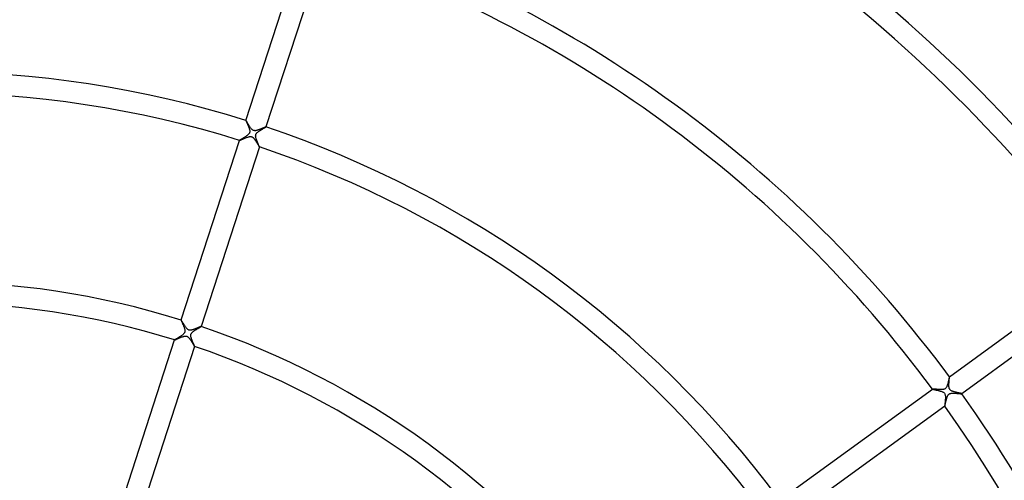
# Model space of a CAD drawing. Header units: millimetres. Extents: x -660 to 660, y -630 to 630.
# Tile 80 of 125: x 17 to 205, y 124 to 212. Entities that reach past the tile are written whole.
import ezdxf

# ---------------------------------------------------------------- set-up
doc = ezdxf.new("R2010")
doc.units = ezdxf.units.MM
doc.layers.add('HIDDEN', color=7, linetype='Continuous')
doc.layers.add('THICK', color=7, linetype='Continuous')

msp = doc.modelspace()

# ---------------------------------------------------------------- linework, layer by layer
at = {"layer": 'HIDDEN'}
for p, q in [((60.53, 192.71), (60.52, 192.72)), ((60.52, 192.72), (60.52, 192.72)), ((60.52, 192.72), (60.52, 192.72)), ((60.52, 192.72), (60.52, 192.72)), ((60.52, 192.72), (60.52, 192.72)), ((60.52, 192.72), (60.52, 192.72)), ((60.52, 192.72), (60.52, 192.72)), ((60.54, 192.69), (60.53, 192.71)), ((60.56, 192.66), (60.54, 192.69)), ((60.59, 192.62), (60.56, 192.66)), ((60.62, 192.57), (60.59, 192.62)), ((60.66, 192.52), (60.62, 192.57)), ((60.7, 192.45), (60.66, 192.52)), ((60.74, 192.38), (60.7, 192.45)), ((60.79, 192.3), (60.74, 192.38)), ((60.84, 192.21), (60.79, 192.3)), ((60.89, 192.12), (60.84, 192.21)), ((60.95, 192.03), (60.89, 192.12)), ((61.01, 191.93), (60.95, 192.03)), ((61.07, 191.84), (61.01, 191.93)), ((61.13, 191.73), (61.07, 191.84)), ((61.2, 191.63), (61.13, 191.73)), ((61.27, 191.53), (61.2, 191.63)), ((61.33, 191.43), (61.27, 191.53)), ((61.4, 191.34), (61.33, 191.43)), ((64.15, 191.43), (64.1, 191.41)), ((64.2, 191.45), (64.15, 191.43)), ((64.24, 191.46), (64.2, 191.45)), ((64.27, 191.47), (64.24, 191.46)), ((64.29, 191.48), (64.27, 191.47)), ((64.31, 191.49), (64.29, 191.48)), ((64.32, 191.49), (64.31, 191.49)), ((64.32, 191.48), (64.32, 191.49)), ((64.32, 191.49), (64.32, 191.49)), ((64.32, 191.49), (64.32, 191.49)), ((64.32, 191.49), (64.32, 191.49)), ((64.32, 191.49), (64.32, 191.49)), ((64.32, 191.48), (64.32, 191.48)), ((60.76, 189.52), (60.88, 189.56)), ((60.88, 189.56), (60.99, 189.59)), ((60.99, 189.59), (61.11, 189.62)), ((61.11, 189.62), (61.22, 189.64)), ((61.22, 189.64), (61.32, 189.65)), ((61.32, 189.65), (61.41, 189.65)), ((61.47, 191.25), (61.4, 191.34)), ((61.41, 189.65), (61.49, 189.64)), ((61.53, 191.17), (61.47, 191.25)), ((61.49, 189.64), (61.56, 189.63)), ((61.6, 191.09), (61.53, 191.17)), ((61.56, 189.63), (61.63, 189.61)), ((61.67, 191.01), (61.6, 191.09)), ((61.63, 189.61), (61.7, 189.58)), ((61.75, 190.94), (61.67, 191.01)), ((61.7, 189.58), (61.77, 189.54)), ((61.83, 190.88), (61.75, 190.94)), ((61.93, 190.83), (61.83, 190.88)), ((62.02, 190.8), (61.93, 190.83)), ((62.12, 190.78), (62.02, 190.8)), ((62.21, 190.77), (62.12, 190.78)), ((62.31, 190.77), (62.21, 190.77)), ((62.4, 190.79), (62.31, 190.77)), ((62.5, 190.8), (62.4, 190.79)), ((62.59, 190.83), (62.5, 190.8)), ((62.68, 190.85), (62.59, 190.83)), ((62.77, 190.88), (62.68, 190.85)), ((62.86, 190.91), (62.77, 190.88)), ((62.96, 190.94), (62.86, 190.91)), ((63.05, 190.98), (62.96, 190.94)), ((63.15, 191.01), (63.05, 190.98)), ((63.24, 191.05), (63.15, 191.01)), ((63.34, 191.09), (63.24, 191.05)), ((63.43, 191.13), (63.34, 191.09)), ((63.52, 191.16), (63.43, 191.13)), ((63.61, 191.2), (63.52, 191.16)), ((63.69, 191.24), (63.61, 191.2)), ((63.77, 191.27), (63.69, 191.24)), ((63.84, 191.3), (63.77, 191.27)), ((63.92, 191.33), (63.84, 191.3)), ((63.98, 191.36), (63.92, 191.33)), ((64.05, 191.39), (63.98, 191.36)), ((64.1, 191.41), (64.05, 191.39)), ((59.28, 188.92), (59.28, 188.92)), ((59.28, 188.92), (59.28, 188.92)), ((59.28, 188.92), (59.28, 188.92)), ((59.28, 188.92), (59.28, 188.92)), ((59.28, 188.92), (59.28, 188.92)), ((59.28, 188.92), (59.28, 188.92)), ((59.28, 188.92), (59.3, 188.92)), ((59.3, 188.92), (59.32, 188.93)), ((59.32, 188.93), (59.36, 188.94)), ((59.36, 188.94), (59.42, 188.96)), ((59.42, 188.96), (59.48, 188.99)), ((59.48, 188.99), (59.55, 189.02)), ((59.55, 189.02), (59.63, 189.05)), ((59.63, 189.05), (59.73, 189.09)), ((59.73, 189.09), (59.82, 189.14)), ((59.82, 189.14), (59.93, 189.18)), ((59.93, 189.18), (60.04, 189.23)), ((60.04, 189.23), (60.16, 189.28)), ((60.16, 189.28), (60.28, 189.33)), ((60.28, 189.33), (60.4, 189.38)), ((60.4, 189.38), (60.52, 189.43)), ((60.52, 189.43), (60.64, 189.48)), ((60.64, 189.48), (60.76, 189.52)), ((61.77, 189.54), (61.83, 189.5)), ((61.83, 189.5), (61.89, 189.45)), ((61.89, 189.45), (61.95, 189.4)), ((61.95, 189.4), (62, 189.34)), ((62, 189.34), (62.05, 189.28)), ((62.05, 189.28), (62.1, 189.22)), ((62.1, 189.22), (62.15, 189.16)), ((62.15, 189.16), (62.19, 189.1)), ((62.19, 189.1), (62.24, 189.04)), ((62.24, 189.04), (62.29, 188.97)), ((62.29, 188.97), (62.33, 188.9)), ((62.33, 188.9), (62.38, 188.83)), ((62.38, 188.83), (62.43, 188.75)), ((62.43, 188.75), (62.47, 188.68)), ((62.47, 188.68), (62.52, 188.6)), ((62.52, 188.6), (62.56, 188.53)), ((62.56, 188.53), (62.61, 188.46)), ((62.61, 188.46), (62.65, 188.38)), ((62.65, 188.38), (62.7, 188.31)), ((62.7, 188.31), (62.74, 188.24)), ((62.74, 188.24), (62.77, 188.18)), ((62.77, 188.18), (62.81, 188.11)), ((62.81, 188.11), (62.85, 188.05)), ((62.85, 188.05), (62.88, 188)), ((62.88, 188), (62.91, 187.94)), ((62.91, 187.94), (62.94, 187.89)), ((62.94, 187.89), (62.97, 187.85)), ((62.97, 187.85), (62.99, 187.81)), ((62.99, 187.81), (63.02, 187.77)), ((63.02, 187.77), (63.04, 187.74)), ((63.04, 187.74), (63.05, 187.72)), ((63.05, 187.72), (63.07, 187.7)), ((63.07, 187.7), (63.08, 187.69)), ((63.08, 187.69), (63.08, 187.68)), ((63.08, 187.68), (63.08, 187.68)), ((63.08, 187.68), (63.08, 187.68)), ((63.08, 187.68), (63.08, 187.68)), ((63.08, 187.68), (63.08, 187.68)), ((63.08, 187.68), (63.08, 187.68)), ((63.08, 187.68), (63.09, 187.68)), ((48.16, 154.68), (48.15, 154.68)), ((48.15, 154.68), (48.15, 154.68)), ((48.15, 154.68), (48.15, 154.68)), ((48.17, 154.67), (48.16, 154.68)), ((48.16, 154.68), (48.16, 154.68)), ((48.16, 154.68), (48.16, 154.68)), ((48.16, 154.68), (48.16, 154.68)), ((48.18, 154.65), (48.17, 154.67)), ((48.2, 154.62), (48.18, 154.65)), ((48.23, 154.58), (48.2, 154.62)), ((48.26, 154.53), (48.23, 154.58)), ((48.3, 154.47), (48.26, 154.53)), ((48.34, 154.4), (48.3, 154.47)), ((48.39, 154.33), (48.34, 154.4)), ((48.43, 154.24), (48.39, 154.33)), ((48.49, 154.16), (48.43, 154.24)), ((48.54, 154.07), (48.49, 154.16)), ((48.6, 153.98), (48.54, 154.07)), ((48.66, 153.88), (48.6, 153.98)), ((48.72, 153.78), (48.66, 153.88)), ((48.78, 153.68), (48.72, 153.78)), ((48.84, 153.58), (48.78, 153.68)), ((48.91, 153.49), (48.84, 153.58)), ((48.97, 153.39), (48.91, 153.49)), ((49.04, 153.3), (48.97, 153.39)), ((49.1, 153.21), (49.04, 153.3)), ((49.17, 153.13), (49.1, 153.21)), ((49.23, 153.05), (49.17, 153.13)), ((49.3, 152.98), (49.23, 153.05)), ((49.38, 152.91), (49.3, 152.98)), ((49.46, 152.85), (49.38, 152.91)), ((49.54, 152.8), (49.46, 152.85)), ((49.64, 152.76), (49.54, 152.8)), ((49.73, 152.74), (49.64, 152.76)), ((49.83, 152.73), (49.73, 152.74)), ((49.92, 152.73), (49.83, 152.73)), ((50.02, 152.74), (49.92, 152.73)), ((50.11, 152.76), (50.02, 152.74)), ((50.2, 152.78), (50.11, 152.76)), ((50.29, 152.8), (50.2, 152.78)), ((50.38, 152.83), (50.29, 152.8)), ((50.48, 152.86), (50.38, 152.83)), ((50.57, 152.89), (50.48, 152.86)), ((50.67, 152.93), (50.57, 152.89)), ((50.77, 152.96), (50.67, 152.93)), ((50.86, 153), (50.77, 152.96)), ((50.96, 153.04), (50.86, 153)), ((51.05, 153.08), (50.96, 153.04)), ((51.14, 153.11), (51.05, 153.08)), ((51.23, 153.15), (51.14, 153.11)), ((51.31, 153.19), (51.23, 153.15)), ((51.4, 153.22), (51.31, 153.19)), ((51.47, 153.25), (51.4, 153.22)), ((51.55, 153.28), (51.47, 153.25)), ((51.61, 153.31), (51.55, 153.28)), ((51.68, 153.34), (51.61, 153.31)), ((51.74, 153.36), (51.68, 153.34)), ((51.79, 153.39), (51.74, 153.36)), ((51.83, 153.4), (51.79, 153.39)), ((51.87, 153.42), (51.83, 153.4)), ((51.91, 153.43), (51.87, 153.42)), ((51.93, 153.44), (51.91, 153.43)), ((51.95, 153.44), (51.93, 153.44)), ((51.96, 153.44), (51.95, 153.44)), ((51.96, 153.44), (51.96, 153.44)), ((51.96, 153.44), (51.96, 153.44)), ((51.96, 153.44), (51.96, 153.44)), ((51.96, 153.44), (51.96, 153.44)), ((51.96, 153.44), (51.96, 153.44)), ((51.96, 153.44), (51.96, 153.44)), ((46.92, 150.88), (46.92, 150.87)), ((46.92, 150.87), (46.92, 150.87)), ((46.92, 150.87), (46.92, 150.87)), ((46.92, 150.87), (46.92, 150.87)), ((46.92, 150.87), (46.92, 150.87)), ((46.92, 150.87), (46.92, 150.87)), ((46.92, 150.87), (46.94, 150.87)), ((46.94, 150.87), (46.96, 150.88)), ((46.96, 150.88), (47, 150.9)), ((47, 150.9), (47.06, 150.92)), ((47.06, 150.92), (47.12, 150.95)), ((47.12, 150.95), (47.2, 150.98)), ((47.2, 150.98), (47.28, 151.01)), ((47.28, 151.01), (47.38, 151.06)), ((47.38, 151.06), (47.48, 151.1)), ((47.48, 151.1), (47.58, 151.15)), ((47.58, 151.15), (47.7, 151.2)), ((47.7, 151.2), (47.82, 151.25)), ((47.82, 151.25), (47.94, 151.3)), ((47.94, 151.3), (48.06, 151.35)), ((48.06, 151.35), (48.19, 151.4)), ((48.19, 151.4), (48.31, 151.44)), ((48.31, 151.44), (48.43, 151.48)), ((48.43, 151.48), (48.55, 151.52)), ((48.55, 151.52), (48.66, 151.55)), ((48.66, 151.55), (48.77, 151.58)), ((48.77, 151.58), (48.88, 151.6)), ((48.88, 151.6), (48.99, 151.61)), ((48.99, 151.61), (49.08, 151.61)), ((49.08, 151.61), (49.16, 151.6)), ((49.16, 151.6), (49.23, 151.58)), ((49.23, 151.58), (49.31, 151.55)), ((49.31, 151.55), (49.38, 151.52)), ((49.38, 151.52), (49.45, 151.47)), ((49.45, 151.47), (49.51, 151.42)), ((49.51, 151.42), (49.57, 151.37)), ((49.57, 151.37), (49.63, 151.31)), ((49.63, 151.31), (49.68, 151.25)), ((49.68, 151.25), (49.74, 151.18)), ((49.74, 151.18), (49.79, 151.11)), ((49.79, 151.11), (49.85, 151.04)), ((49.85, 151.04), (49.9, 150.96)), ((49.9, 150.96), (49.95, 150.88)), ((49.95, 150.88), (50.01, 150.8)), ((50.01, 150.8), (50.06, 150.72)), ((50.06, 150.72), (50.11, 150.63)), ((50.11, 150.63), (50.17, 150.55)), ((50.17, 150.55), (50.22, 150.46)), ((50.22, 150.46), (50.27, 150.38)), ((50.27, 150.38), (50.32, 150.29)), ((50.32, 150.29), (50.37, 150.21)), ((50.37, 150.21), (50.41, 150.13)), ((50.41, 150.13), (50.46, 150.06)), ((50.46, 150.06), (50.5, 149.99)), ((50.5, 149.99), (50.53, 149.93)), ((50.53, 149.93), (50.57, 149.87)), ((50.57, 149.87), (50.6, 149.82)), ((50.6, 149.82), (50.62, 149.78)), ((50.62, 149.78), (50.65, 149.74)), ((50.65, 149.74), (50.67, 149.7)), ((50.67, 149.7), (50.69, 149.68)), ((50.69, 149.68), (50.7, 149.66)), ((50.7, 149.66), (50.71, 149.64)), ((50.71, 149.64), (50.72, 149.64)), ((50.72, 149.64), (50.72, 149.64)), ((50.72, 149.64), (50.72, 149.64)), ((50.72, 149.64), (50.72, 149.64)), ((50.72, 149.64), (50.72, 149.64)), ((50.72, 149.64), (50.72, 149.64)), ((50.72, 149.64), (50.72, 149.64)), ((194.51, 142.59), (194.52, 142.69)), ((194.52, 142.79), (194.53, 142.89)), ((194.52, 142.69), (194.52, 142.79)), ((194.53, 142.89), (194.54, 142.99)), ((194.54, 142.99), (194.55, 143.09)), ((194.55, 143.09), (194.56, 143.19)), ((194.56, 143.27), (194.57, 143.36)), ((194.56, 143.19), (194.56, 143.27)), ((194.57, 143.36), (194.58, 143.43)), ((194.58, 143.43), (194.59, 143.51)), ((194.59, 143.57), (194.6, 143.63)), ((194.59, 143.51), (194.59, 143.57)), ((194.6, 143.85), (194.6, 143.86)), ((194.6, 143.86), (194.6, 143.86)), ((194.6, 143.86), (194.6, 143.86)), ((194.6, 143.86), (194.6, 143.86)), ((194.6, 143.86), (194.6, 143.86)), ((194.6, 143.86), (194.6, 143.86)), ((194.6, 143.86), (194.6, 143.86)), ((194.61, 143.83), (194.6, 143.85)), ((194.6, 143.77), (194.61, 143.8)), ((194.6, 143.73), (194.6, 143.77)), ((194.6, 143.68), (194.6, 143.73)), ((194.6, 143.63), (194.6, 143.68)), ((194.61, 143.8), (194.61, 143.83)), ((191.37, 141.51), (191.36, 141.51)), ((191.36, 141.51), (191.36, 141.51)), ((191.36, 141.51), (191.36, 141.51)), ((191.36, 141.51), (191.36, 141.5)), ((191.36, 141.5), (191.37, 141.5)), ((191.37, 141.51), (191.37, 141.51)), ((191.37, 141.5), (191.37, 141.5)), ((191.37, 141.5), (191.39, 141.49)), ((191.39, 141.49), (191.42, 141.48)), ((191.42, 141.48), (191.45, 141.47)), ((191.45, 141.47), (191.5, 141.46)), ((191.5, 141.46), (191.55, 141.45)), ((191.55, 141.45), (191.61, 141.44)), ((191.61, 141.44), (191.67, 141.42)), ((191.67, 141.42), (191.75, 141.41)), ((191.75, 141.41), (191.82, 141.39)), ((191.82, 141.39), (191.9, 141.37)), ((191.9, 141.37), (191.99, 141.35)), ((191.99, 141.35), (192.08, 141.33)), ((192.08, 141.33), (192.17, 141.31)), ((192.17, 141.31), (192.27, 141.29)), ((192.27, 141.29), (192.36, 141.27)), ((192.36, 141.27), (192.46, 141.24)), ((192.46, 141.24), (192.56, 141.22)), ((192.56, 141.22), (192.66, 141.19)), ((192.66, 141.19), (192.76, 141.16)), ((192.76, 141.16), (192.86, 141.14)), ((192.86, 141.14), (192.95, 141.11)), ((192.95, 141.11), (193.04, 141.08)), ((193.04, 141.08), (193.13, 141.05)), ((193.13, 141.05), (193.21, 141.01)), ((193.21, 141.01), (193.29, 140.98)), ((193.29, 140.98), (193.38, 140.94)), ((193.38, 140.94), (193.46, 140.89)), ((193.46, 140.89), (193.53, 140.84)), ((193.53, 140.84), (193.6, 140.77)), ((193.6, 140.77), (193.66, 140.7)), ((194.5, 142.39), (194.51, 142.49)), ((194.5, 142.29), (194.5, 142.39)), ((194.5, 142.2), (194.5, 142.29)), ((194.5, 142.11), (194.5, 142.2)), ((194.5, 142.02), (194.5, 142.11)), ((194.51, 141.93), (194.5, 142.02)), ((194.51, 142.49), (194.51, 142.59)), ((194.52, 141.85), (194.51, 141.93)), ((194.53, 141.77), (194.52, 141.85)), ((194.55, 141.69), (194.53, 141.77)), ((194.58, 141.61), (194.55, 141.69)), ((194.61, 141.54), (194.58, 141.61)), ((194.65, 141.47), (194.61, 141.54)), ((194.69, 141.41), (194.65, 141.47)), ((194.75, 141.35), (194.69, 141.41)), ((194.81, 141.29), (194.75, 141.35)), ((194.89, 141.24), (194.81, 141.29)), ((194.98, 141.19), (194.89, 141.24)), ((195.07, 141.14), (194.98, 141.19)), ((195.16, 141.1), (195.07, 141.14)), ((195.26, 141.07), (195.16, 141.1)), ((195.36, 141.03), (195.26, 141.07)), ((195.46, 141), (195.36, 141.03)), ((195.56, 140.97), (195.46, 141)), ((195.67, 140.94), (195.56, 140.97)), ((195.78, 140.91), (195.67, 140.94)), ((195.88, 140.89), (195.78, 140.91)), ((195.99, 140.86), (195.88, 140.89)), ((196.09, 140.84), (195.99, 140.86)), ((196.19, 140.81), (196.09, 140.84)), ((196.29, 140.79), (196.19, 140.81)), ((196.38, 140.77), (196.29, 140.79)), ((196.46, 140.75), (196.38, 140.77)), ((193.66, 140.7), (193.71, 140.62)), ((193.71, 140.62), (193.75, 140.54)), ((193.75, 140.54), (193.78, 140.44)), ((193.76, 138.92), (193.75, 138.81)), ((193.77, 139.03), (193.76, 138.92)), ((193.78, 139.14), (193.77, 139.03)), ((193.78, 140.44), (193.8, 140.35)), ((193.79, 139.26), (193.78, 139.14)), ((193.8, 139.38), (193.79, 139.26)), ((193.8, 140.35), (193.81, 140.26)), ((193.81, 139.49), (193.8, 139.38)), ((193.81, 140.26), (193.82, 140.16)), ((193.82, 139.61), (193.81, 139.49)), ((193.82, 140.16), (193.83, 140.05)), ((193.83, 139.84), (193.82, 139.73)), ((193.82, 139.73), (193.82, 139.61)), ((193.83, 140.05), (193.83, 139.95)), ((193.83, 139.95), (193.83, 139.84)), ((196.55, 140.73), (196.46, 140.75)), ((196.62, 140.71), (196.55, 140.73)), ((196.69, 140.7), (196.62, 140.71)), ((196.75, 140.68), (196.69, 140.7)), ((196.81, 140.67), (196.75, 140.68)), ((196.86, 140.66), (196.81, 140.67)), ((196.89, 140.65), (196.86, 140.66)), ((196.92, 140.64), (196.89, 140.65)), ((196.94, 140.63), (196.92, 140.64)), ((196.95, 140.62), (196.94, 140.63)), ((196.95, 140.62), (196.95, 140.62)), ((196.95, 140.62), (196.95, 140.62)), ((196.95, 140.62), (196.95, 140.62)), ((196.95, 140.62), (196.95, 140.62)), ((196.95, 140.62), (196.95, 140.62)), ((196.95, 140.62), (196.95, 140.62)), ((193.72, 138.47), (193.71, 138.4)), ((193.71, 138.4), (193.71, 138.35)), ((193.71, 138.35), (193.71, 138.31)), ((193.71, 138.31), (193.71, 138.28)), ((193.71, 138.28), (193.71, 138.27)), ((193.71, 138.27), (193.71, 138.27)), ((193.71, 138.27), (193.71, 138.27)), ((193.71, 138.27), (193.71, 138.27)), ((193.71, 138.27), (193.72, 138.27)), ((193.73, 138.54), (193.72, 138.47)), ((193.72, 138.27), (193.72, 138.27)), ((193.72, 138.27), (193.72, 138.27)), ((193.74, 138.71), (193.73, 138.62)), ((193.73, 138.62), (193.73, 138.54)), ((193.75, 138.81), (193.74, 138.71))]:
    msp.add_line(p, q, dxfattribs=at)
at = {"layer": 'THICK'}
for p, q in [((60.52, 192.72), (71.64, 226.96)), ((75.45, 225.73), (64.32, 191.48)), ((60.52, 192.72), (60.52, 192.71)), ((60.52, 192.71), (60.52, 192.68)), ((60.52, 192.68), (60.54, 192.65)), ((60.54, 192.65), (60.55, 192.6)), ((60.55, 192.6), (60.58, 192.55)), ((60.58, 192.55), (60.6, 192.48)), ((60.6, 192.48), (60.63, 192.41)), ((60.63, 192.41), (60.67, 192.33)), ((60.67, 192.33), (60.71, 192.24)), ((60.71, 192.24), (60.75, 192.15)), ((60.75, 192.15), (60.79, 192.05)), ((60.79, 192.05), (60.84, 191.95)), ((60.84, 191.95), (60.88, 191.84)), ((60.88, 191.84), (60.93, 191.73)), ((60.93, 191.73), (60.98, 191.61)), ((60.98, 191.61), (61.02, 191.49)), ((61.02, 191.49), (61.07, 191.37)), ((64.21, 191.4), (64.25, 191.43)), ((64.25, 191.43), (64.29, 191.46)), ((64.29, 191.46), (64.31, 191.47)), ((64.31, 191.47), (64.32, 191.48)), ((60.37, 189.6), (60.28, 189.54)), ((60.47, 189.66), (60.37, 189.6)), ((60.56, 189.72), (60.47, 189.66)), ((60.65, 189.79), (60.56, 189.72)), ((60.73, 189.85), (60.65, 189.79)), ((60.82, 189.91), (60.73, 189.85)), ((60.89, 189.98), (60.82, 189.91)), ((60.96, 190.04), (60.89, 189.98)), ((61.03, 190.11), (60.96, 190.04)), ((61.08, 190.17), (61.03, 190.11)), ((61.07, 191.37), (61.11, 191.26)), ((61.12, 190.22), (61.08, 190.17)), ((61.11, 191.26), (61.15, 191.14)), ((61.15, 190.27), (61.12, 190.22)), ((61.15, 191.14), (61.18, 191.03)), ((61.18, 190.32), (61.15, 190.27)), ((61.18, 191.03), (61.2, 190.93)), ((61.2, 190.37), (61.18, 190.32)), ((61.2, 190.93), (61.23, 190.83)), ((61.22, 190.42), (61.2, 190.37)), ((61.23, 190.48), (61.22, 190.42)), ((61.23, 190.83), (61.24, 190.74)), ((61.24, 190.53), (61.23, 190.48)), ((61.24, 190.74), (61.24, 190.66)), ((61.24, 190.66), (61.24, 190.59)), ((61.24, 190.59), (61.24, 190.53)), ((62.36, 189.82), (62.37, 189.88)), ((62.36, 189.75), (62.36, 189.82)), ((62.37, 189.67), (62.36, 189.75)), ((62.37, 189.93), (62.39, 189.98)), ((62.37, 189.88), (62.37, 189.93)), ((62.38, 189.58), (62.37, 189.67)), ((62.4, 189.49), (62.38, 189.58)), ((62.39, 189.98), (62.4, 190.03)), ((62.4, 190.03), (62.42, 190.08)), ((62.42, 190.08), (62.44, 190.12)), ((62.44, 190.12), (62.47, 190.17)), ((62.47, 190.17), (62.51, 190.23)), ((62.51, 190.23), (62.55, 190.28)), ((62.55, 190.28), (62.61, 190.35)), ((62.61, 190.35), (62.68, 190.42)), ((62.68, 190.42), (62.76, 190.48)), ((62.76, 190.48), (62.85, 190.55)), ((62.85, 190.55), (62.94, 190.62)), ((62.94, 190.62), (63.04, 190.69)), ((63.04, 190.69), (63.13, 190.75)), ((63.13, 190.75), (63.24, 190.82)), ((63.24, 190.82), (63.34, 190.88)), ((63.34, 190.88), (63.44, 190.95)), ((63.44, 190.95), (63.54, 191.01)), ((63.54, 191.01), (63.64, 191.07)), ((63.64, 191.07), (63.74, 191.13)), ((63.74, 191.13), (63.83, 191.18)), ((63.83, 191.18), (63.92, 191.23)), ((63.92, 191.23), (64.01, 191.28)), ((64.01, 191.28), (64.08, 191.33)), ((64.08, 191.33), (64.15, 191.37)), ((64.15, 191.37), (64.21, 191.4)), ((48.15, 154.68), (59.28, 188.92)), ((63.09, 187.68), (51.96, 153.44)), ((59.29, 188.93), (59.28, 188.92)), ((59.31, 188.95), (59.29, 188.93)), ((59.34, 188.97), (59.31, 188.95)), ((59.38, 188.99), (59.34, 188.97)), ((59.43, 189.03), (59.38, 188.99)), ((59.49, 189.06), (59.43, 189.03)), ((59.56, 189.11), (59.49, 189.06)), ((59.64, 189.15), (59.56, 189.11)), ((59.72, 189.2), (59.64, 189.15)), ((59.8, 189.25), (59.72, 189.2)), ((59.89, 189.3), (59.8, 189.25)), ((59.99, 189.36), (59.89, 189.3)), ((60.08, 189.42), (59.99, 189.36)), ((60.18, 189.48), (60.08, 189.42)), ((60.28, 189.54), (60.18, 189.48)), ((62.43, 189.39), (62.4, 189.49)), ((62.46, 189.28), (62.43, 189.39)), ((62.49, 189.18), (62.46, 189.28)), ((62.53, 189.07), (62.49, 189.18)), ((62.57, 188.96), (62.53, 189.07)), ((62.61, 188.86), (62.57, 188.96)), ((62.65, 188.75), (62.61, 188.86)), ((62.7, 188.64), (62.65, 188.75)), ((62.74, 188.54), (62.7, 188.64)), ((62.78, 188.43), (62.74, 188.54)), ((62.82, 188.33), (62.78, 188.43)), ((62.86, 188.24), (62.82, 188.33)), ((62.9, 188.15), (62.86, 188.24)), ((62.94, 188.06), (62.9, 188.15)), ((62.97, 187.98), (62.94, 188.06)), ((63, 187.91), (62.97, 187.98)), ((63.03, 187.85), (63, 187.91)), ((63.05, 187.8), (63.03, 187.85)), ((63.07, 187.75), (63.05, 187.8)), ((63.08, 187.72), (63.07, 187.75)), ((63.08, 187.7), (63.08, 187.72)), ((63.09, 187.68), (63.08, 187.7)), ((194.6, 143.86), (223.73, 165.02)), ((226.08, 161.78), (196.95, 140.62)), ((48.15, 154.68), (48.15, 154.66)), ((48.15, 154.66), (48.16, 154.64)), ((48.16, 154.64), (48.17, 154.61)), ((48.17, 154.61), (48.19, 154.57)), ((48.19, 154.57), (48.21, 154.51)), ((48.21, 154.51), (48.24, 154.45)), ((48.24, 154.45), (48.26, 154.39)), ((48.26, 154.39), (48.3, 154.31)), ((48.3, 154.31), (48.33, 154.23)), ((48.33, 154.23), (48.37, 154.14)), ((48.37, 154.14), (48.41, 154.05)), ((48.41, 154.05), (48.45, 153.95)), ((48.45, 153.95), (48.5, 153.85)), ((48.5, 153.85), (48.54, 153.74)), ((48.54, 153.74), (48.59, 153.63)), ((48.59, 153.63), (48.63, 153.52)), ((48.68, 152.08), (48.61, 152.01)), ((48.63, 153.52), (48.68, 153.41)), ((48.68, 153.41), (48.72, 153.3)), ((48.73, 152.14), (48.68, 152.08)), ((48.72, 153.3), (48.76, 153.19)), ((48.77, 152.19), (48.73, 152.14)), ((48.76, 153.19), (48.79, 153.08)), ((48.8, 152.24), (48.77, 152.19)), ((48.79, 153.08), (48.82, 152.98)), ((48.82, 152.29), (48.8, 152.24)), ((48.82, 152.98), (48.85, 152.88)), ((48.84, 152.34), (48.82, 152.29)), ((48.86, 152.39), (48.84, 152.34)), ((48.85, 152.88), (48.86, 152.78)), ((48.86, 152.78), (48.88, 152.69)), ((48.87, 152.44), (48.86, 152.39)), ((48.88, 152.49), (48.87, 152.44)), ((48.88, 152.69), (48.88, 152.62)), ((48.88, 152.62), (48.88, 152.55)), ((48.88, 152.55), (48.88, 152.49)), ((50.04, 151.99), (50.07, 152.06)), ((50.07, 152.06), (50.11, 152.12)), ((50.11, 152.12), (50.15, 152.19)), ((50.15, 152.19), (50.2, 152.25)), ((50.2, 152.25), (50.26, 152.32)), ((50.26, 152.32), (50.32, 152.37)), ((50.32, 152.37), (50.39, 152.43)), ((50.39, 152.43), (50.45, 152.48)), ((50.45, 152.48), (50.52, 152.53)), ((50.52, 152.53), (50.59, 152.58)), ((50.59, 152.58), (50.66, 152.64)), ((50.66, 152.64), (50.74, 152.69)), ((50.74, 152.69), (50.82, 152.74)), ((50.82, 152.74), (50.9, 152.79)), ((50.9, 152.79), (50.98, 152.84)), ((50.98, 152.84), (51.06, 152.89)), ((51.06, 152.89), (51.15, 152.94)), ((51.15, 152.94), (51.23, 152.99)), ((51.23, 152.99), (51.3, 153.04)), ((51.3, 153.04), (51.38, 153.08)), ((51.38, 153.08), (51.45, 153.13)), ((51.45, 153.13), (51.52, 153.17)), ((51.52, 153.17), (51.59, 153.21)), ((51.59, 153.21), (51.65, 153.24)), ((51.65, 153.24), (51.71, 153.28)), ((51.71, 153.28), (51.76, 153.31)), ((51.76, 153.31), (51.81, 153.34)), ((51.81, 153.34), (51.85, 153.36)), ((51.85, 153.36), (51.89, 153.39)), ((51.89, 153.39), (51.92, 153.41)), ((51.92, 153.41), (51.94, 153.42)), ((51.94, 153.42), (51.95, 153.43)), ((51.95, 153.43), (51.96, 153.44)), ((35.79, 116.63), (46.92, 150.88)), ((46.93, 150.89), (46.92, 150.88)), ((46.95, 150.9), (46.93, 150.89)), ((46.98, 150.93), (46.95, 150.9)), ((47.03, 150.96), (46.98, 150.93)), ((47.09, 150.99), (47.03, 150.96)), ((47.15, 151.03), (47.09, 150.99)), ((47.23, 151.08), (47.15, 151.03)), ((47.31, 151.12), (47.23, 151.08)), ((47.39, 151.18), (47.31, 151.12)), ((47.49, 151.23), (47.39, 151.18)), ((47.58, 151.29), (47.49, 151.23)), ((47.68, 151.35), (47.58, 151.29)), ((47.78, 151.41), (47.68, 151.35)), ((47.88, 151.48), (47.78, 151.41)), ((47.99, 151.54), (47.88, 151.48)), ((48.09, 151.61), (47.99, 151.54)), ((48.19, 151.67), (48.09, 151.61)), ((48.28, 151.74), (48.19, 151.67)), ((48.37, 151.81), (48.28, 151.74)), ((48.46, 151.87), (48.37, 151.81)), ((48.54, 151.94), (48.46, 151.87)), ((48.61, 152.01), (48.54, 151.94)), ((50, 151.78), (50.01, 151.86)), ((50, 151.7), (50, 151.78)), ((50.01, 151.62), (50, 151.7)), ((50.01, 151.86), (50.02, 151.93)), ((50.02, 151.54), (50.01, 151.62)), ((50.02, 151.93), (50.04, 151.99)), ((50.04, 151.45), (50.02, 151.54)), ((50.06, 151.37), (50.04, 151.45)), ((50.08, 151.28), (50.06, 151.37)), ((50.11, 151.2), (50.08, 151.28)), ((50.14, 151.11), (50.11, 151.2)), ((50.17, 151.02), (50.14, 151.11)), ((50.2, 150.93), (50.17, 151.02)), ((50.24, 150.84), (50.2, 150.93)), ((50.27, 150.75), (50.24, 150.84)), ((50.31, 150.66), (50.27, 150.75)), ((50.35, 150.57), (50.31, 150.66)), ((50.38, 150.48), (50.35, 150.57)), ((50.42, 150.39), (50.38, 150.48)), ((50.46, 150.3), (50.42, 150.39)), ((50.49, 150.22), (50.46, 150.3)), ((50.53, 150.14), (50.49, 150.22)), ((50.56, 150.06), (50.53, 150.14)), ((50.72, 149.64), (39.6, 115.39)), ((50.59, 149.99), (50.56, 150.06)), ((50.62, 149.93), (50.59, 149.99)), ((50.64, 149.87), (50.62, 149.93)), ((50.66, 149.81), (50.64, 149.87)), ((50.68, 149.77), (50.66, 149.81)), ((50.7, 149.73), (50.68, 149.77)), ((50.71, 149.69), (50.7, 149.73)), ((50.72, 149.67), (50.71, 149.69)), ((50.72, 149.65), (50.72, 149.67)), ((50.72, 149.64), (50.72, 149.65)), ((194.33, 142.73), (194.3, 142.61)), ((194.36, 142.85), (194.33, 142.73)), ((194.38, 142.97), (194.36, 142.85)), ((194.41, 143.09), (194.38, 142.97)), ((194.44, 143.2), (194.41, 143.09)), ((194.46, 143.31), (194.44, 143.2)), ((194.48, 143.41), (194.46, 143.31)), ((194.5, 143.5), (194.48, 143.41)), ((194.52, 143.59), (194.5, 143.5)), ((194.54, 143.66), (194.52, 143.59)), ((194.56, 143.73), (194.54, 143.66)), ((194.57, 143.78), (194.56, 143.73)), ((194.58, 143.82), (194.57, 143.78)), ((194.59, 143.84), (194.58, 143.82)), ((194.6, 143.86), (194.59, 143.84)), ((162.24, 120.34), (191.37, 141.51)), ((191.39, 141.51), (191.37, 141.51)), ((191.37, 141.51), (191.37, 141.51)), ((191.41, 141.51), (191.39, 141.51)), ((191.44, 141.51), (191.41, 141.51)), ((191.48, 141.51), (191.44, 141.51)), ((191.52, 141.51), (191.48, 141.51)), ((191.57, 141.5), (191.52, 141.51)), ((191.62, 141.5), (191.57, 141.5)), ((191.68, 141.49), (191.62, 141.5)), ((191.74, 141.49), (191.68, 141.49)), ((191.81, 141.48), (191.74, 141.49)), ((191.88, 141.48), (191.81, 141.48)), ((191.96, 141.47), (191.88, 141.48)), ((192.03, 141.46), (191.96, 141.47)), ((192.11, 141.46), (192.03, 141.46)), ((192.2, 141.45), (192.11, 141.46)), ((192.28, 141.44), (192.2, 141.45)), ((192.37, 141.43), (192.28, 141.44)), ((192.46, 141.43), (192.37, 141.43)), ((192.55, 141.42), (192.46, 141.43)), ((192.64, 141.42), (192.55, 141.42)), ((192.73, 141.41), (192.64, 141.42)), ((192.82, 141.41), (192.73, 141.41)), ((192.91, 141.4), (192.82, 141.41)), ((193, 141.4), (192.91, 141.4)), ((193.08, 141.4), (193, 141.4)), ((193.16, 141.41), (193.08, 141.4)), ((193.24, 141.41), (193.16, 141.41)), ((193.31, 141.42), (193.24, 141.41)), ((193.39, 141.43), (193.31, 141.42)), ((193.47, 141.44), (193.39, 141.43)), ((193.54, 141.46), (193.47, 141.44)), ((193.62, 141.48), (193.54, 141.46)), ((193.69, 141.51), (193.62, 141.48)), ((193.76, 141.55), (193.69, 141.51)), ((193.82, 141.59), (193.76, 141.55)), ((193.88, 141.64), (193.82, 141.59)), ((193.93, 141.71), (193.88, 141.64)), ((193.99, 141.78), (193.93, 141.71)), ((194.04, 141.87), (193.99, 141.78)), ((194.08, 141.96), (194.04, 141.87)), ((194.13, 142.06), (194.08, 141.96)), ((194.16, 142.16), (194.13, 142.06)), ((194.2, 142.27), (194.16, 142.16)), ((194.23, 142.38), (194.2, 142.27)), ((194.27, 142.5), (194.23, 142.38)), ((194.3, 142.61), (194.27, 142.5)), ((193.86, 138.83), (193.88, 138.91)), ((193.88, 138.91), (193.9, 138.99)), ((193.9, 138.99), (193.92, 139.08)), ((193.92, 139.08), (193.94, 139.17)), ((193.94, 139.17), (193.96, 139.26)), ((193.96, 139.26), (193.98, 139.35)), ((193.98, 139.35), (194.01, 139.44)), ((194.01, 139.44), (194.03, 139.54)), ((194.03, 139.54), (194.05, 139.63)), ((194.05, 139.63), (194.08, 139.71)), ((194.08, 139.71), (194.11, 139.8)), ((194.11, 139.8), (194.13, 139.88)), ((194.13, 139.88), (194.16, 139.96)), ((194.16, 139.96), (194.19, 140.04)), ((194.19, 140.04), (194.22, 140.12)), ((194.22, 140.12), (194.25, 140.19)), ((194.25, 140.19), (194.29, 140.27)), ((194.29, 140.27), (194.33, 140.34)), ((194.33, 140.34), (194.38, 140.41)), ((194.38, 140.41), (194.43, 140.47)), ((194.43, 140.47), (194.48, 140.52)), ((194.48, 140.52), (194.54, 140.57)), ((194.54, 140.57), (194.6, 140.61)), ((194.6, 140.61), (194.68, 140.64)), ((194.68, 140.64), (194.76, 140.67)), ((194.76, 140.67), (194.85, 140.69)), ((194.85, 140.69), (194.94, 140.71)), ((194.94, 140.71), (195.04, 140.72)), ((195.04, 140.72), (195.14, 140.73)), ((195.14, 140.73), (195.24, 140.73)), ((195.24, 140.73), (195.34, 140.73)), ((195.34, 140.73), (195.45, 140.73)), ((195.45, 140.73), (195.56, 140.72)), ((195.56, 140.72), (195.68, 140.72)), ((195.68, 140.72), (195.79, 140.71)), ((195.79, 140.71), (195.91, 140.7)), ((195.91, 140.7), (196.02, 140.69)), ((196.02, 140.69), (196.13, 140.68)), ((196.13, 140.68), (196.24, 140.67)), ((196.24, 140.67), (196.35, 140.66)), ((196.35, 140.66), (196.44, 140.65)), ((196.44, 140.65), (196.54, 140.64)), ((196.54, 140.64), (196.62, 140.64)), ((196.62, 140.64), (196.7, 140.63)), ((196.7, 140.63), (196.77, 140.62)), ((196.77, 140.62), (196.83, 140.62)), ((196.83, 140.62), (196.88, 140.62)), ((196.88, 140.62), (196.91, 140.62)), ((196.91, 140.62), (196.94, 140.62)), ((196.94, 140.62), (196.95, 140.62)), ((193.72, 138.27), (164.59, 117.11)), ((193.72, 138.28), (193.73, 138.29)), ((193.72, 138.27), (193.72, 138.28)), ((193.73, 138.29), (193.74, 138.32)), ((193.74, 138.32), (193.75, 138.35)), ((193.75, 138.35), (193.76, 138.39)), ((193.76, 138.39), (193.77, 138.43)), ((193.77, 138.43), (193.78, 138.49)), ((193.78, 138.49), (193.79, 138.54)), ((193.79, 138.54), (193.81, 138.61)), ((193.81, 138.61), (193.82, 138.68)), ((193.82, 138.68), (193.84, 138.75)), ((193.84, 138.75), (193.86, 138.83))]:
    msp.add_line(p, q, dxfattribs=at)
for radius, start, end in [(322, 36.3554, 71.6446), (318, 36.3599, 71.6401), (282, 36.4059, 71.5942), (278, 36.4117, 71.5883), (242, 36.4729, 71.5271), (238, 36.4809, 71.5191), (202, 72.5666, 107.4334), (198, 72.5781, 107.422), (202, 36.5666, 71.4334), (198, 36.578, 71.422), (162, 72.7065, 107.2935), (158, 72.7244, 107.2756), (162, 36.7065, 71.2935), (158, 36.7244, 71.2756), (242, 0.4729, 35.5271), (238, 0.4809, 35.5191)]:
    msp.add_arc((0, 0), radius, start, end, dxfattribs=at)

doc.saveas('drawing.dxf')
